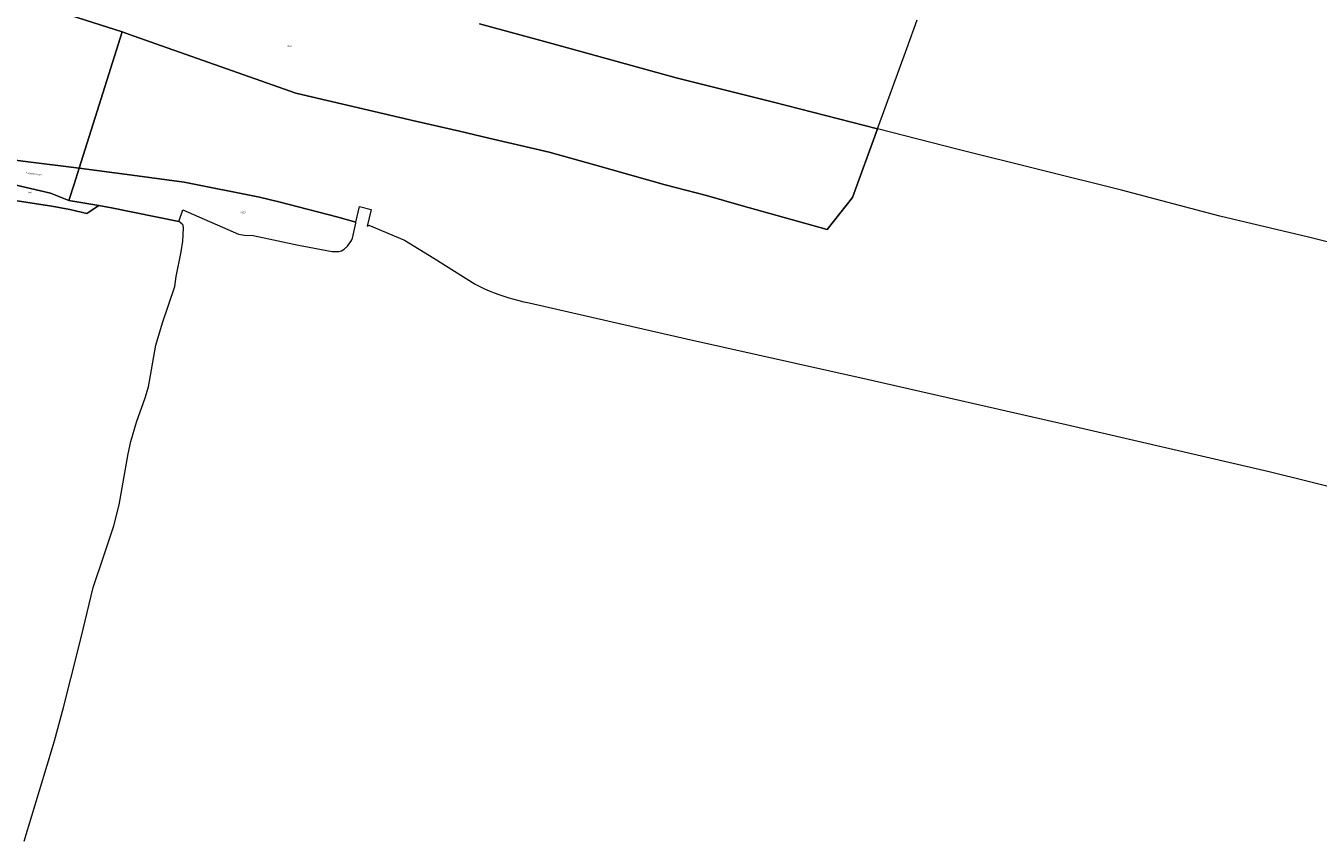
# Model space of a CAD drawing. Header units: metres. Extents: x 125062 to 132125, y 450617 to 454542.
# Tile 28 of 34: x 130630 to 131378, y 453423 to 453894. Entities that reach past the tile are written whole.
import ezdxf
from ezdxf.enums import TextEntityAlignment as Align

# ---------------------------------------------------------------- set-up
doc = ezdxf.new("R2010")
doc.units = ezdxf.units.M
doc.layers.get('Defpoints').update_dxf_attribs({"color": 151})
for name, color, linetype, lineweight in [('B-XX-KG-GRENS_PERCEEL-GV', 150, 'Continuous', 18), ('B-XX-KG-GRENS_PERCEEL-S', 150, 'Continuous', 25), ('B-XX-OG-BEBOUWING_STRAATNAAM-T18', 7, 'Continuous', 18)]:
    doc.layers.add(name, color=color, linetype=linetype, lineweight=lineweight)
doc.styles.add('NLCS-ISO', font='NLCS-ISO.ttf', dxfattribs={"height": 1.8})
doc.styles.add('NLCS-ISO-M-T18', font='NLCS-ISO.ttf', dxfattribs={"height": 1.8})

# ---------------------------------------------------------------- blocks, each defined once
blk = doc.blocks.new('SKG-PERCEELNUMMER-SO')
at = {"layer": 'Defpoints'}
blk.add_point((0, 0), dxfattribs=at)
at = {"style": 'NLCS-ISO', "oblique": 10, "flags": 1}
blk.add_attdef('GEMEENTECODE', text='', height=1.8, dxfattribs=at).set_placement((-0.5, 2.6), align=Align.MIDDLE_RIGHT)
at = {"style": 'NLCS-ISO', "oblique": 10}
blk.add_attdef('PERCEELNUMMER', text='', height=1.8, dxfattribs=at).set_placement((0, 0), align=Align.MIDDLE_CENTER)
at = {"style": 'NLCS-ISO', "oblique": 10, "flags": 1}
blk.add_attdef('SECTIE', text='', height=1.8, dxfattribs=at).set_placement((0.5, 2.5), align=Align.MIDDLE_LEFT)

msp = doc.modelspace()

# ---------------------------------------------------------------- linework, layer by layer
at = {"layer": 'B-XX-KG-GRENS_PERCEEL-GV'}
for points in [[(130538.539, 453829.382), (130548.021, 453827.376), (130562.447, 453824.273), (130628.593, 453815.555), (130661.162, 453811.38), (130671.5, 453844.302), (130686.055, 453890.151), (130618.204, 453911.893), (130598.412, 453923.24), (130582.204, 453932.338), (130557.757, 453946.056), (130541.819, 453921.99), (130511.852, 453876.173), (130503.971, 453863.991), (130483.376, 453832.317), (130488.785, 453829.687), (130513.9, 453824.1), (130532.74, 453820.681)], [(130562.447, 453824.273), (130548.021, 453827.376), (130538.539, 453829.382), (130532.74, 453820.681), (130531.551, 453818.897), (130539.043, 453817.503), (130544.396, 453816.42), (130554.807, 453814.971), (130572.357, 453813.03), (130585.562, 453810.622), (130600.249, 453805.236), (130608.22, 453804.029), (130623.866, 453801.735), (130644.564, 453797.051), (130655.266, 453792.804), (130658.261, 453802.14), (130661.162, 453811.38), (130628.593, 453815.555)], [(130672.585, 453789.928), (130655.266, 453792.804), (130644.564, 453797.051), (130623.866, 453801.735), (130608.22, 453804.029), (130607.193, 453796.534), (130610.523, 453795.396), (130616.471, 453793.956), (130645.322, 453789.433), (130655.731, 453787.566), (130665.604, 453785.225)], [(130765.431, 453794.781), (130721.86, 453803.413), (130691.754, 453807.459), (130661.162, 453811.38), (130658.261, 453802.14), (130655.266, 453792.804), (130672.585, 453789.928), (130677.752, 453789.008), (130679.952, 453788.527), (130718.734, 453780.651), (130721.068, 453787.311), (130753.351, 453773.26), (130756.861, 453772.777), (130761.74, 453772.588), (130788.03, 453766.88), (130807.481, 453763.388), (130811.289, 453763.321), (130812.897, 453763.674), (130814.327, 453764.624), (130816.235, 453766.405), (130818.323, 453769.019), (130818.758, 453770.008), (130819.16, 453770.921), (130821.071, 453779.581), (130821.142, 453779.902), (130821.23, 453780.287), (130810.107, 453783.327), (130798.966, 453786.296), (130787.805, 453789.195), (130776.627, 453792.023)]]:
    msp.add_lwpolyline(points, close=True, dxfattribs=at)
for points in [[(130618.204, 453911.893), (130686.055, 453890.151), (130692.299, 453887.996), (130786.547, 453854.774), (130855.719, 453838.622), (130881.056, 453832.798), (130898.126, 453828.835), (130932.92, 453820.729), (130959.147, 453813.414), (131000.004, 453801.904), (131023.845, 453795.587), (131044.053, 453789.943), (131093.622, 453776.046), (131108.363, 453794.419), (131122.758, 453834.195), (131062.67, 453849.64), (131006.47, 453863.69), (130934.44, 453883.42), (130892.68, 453894.9)], [(130892.68, 453894.9), (130934.44, 453883.42), (131006.47, 453863.69), (131062.67, 453849.64), (131122.758, 453834.195), (131139.777, 453880.68), (131145.768, 453897.192)], [(131547.03, 453727.61), (131371.96, 453771.51), (131320.8, 453783.77), (131264, 453798.65), (131169.5, 453822.18), (131122.758, 453834.195), (131108.363, 453794.419), (131093.622, 453776.046), (131044.053, 453789.943), (131023.845, 453795.587), (131000.004, 453801.904), (130959.147, 453813.414), (130932.92, 453820.729), (130898.126, 453828.835), (130881.056, 453832.798), (130855.719, 453838.622), (130786.547, 453854.774), (130692.299, 453887.996), (130686.055, 453890.151), (130671.5, 453844.302), (130661.162, 453811.38), (130691.754, 453807.459), (130721.86, 453803.413), (130765.431, 453794.781), (130776.627, 453792.023), (130787.805, 453789.195), (130798.966, 453786.296), (130810.107, 453783.327), (130821.23, 453780.287), (130823.287, 453789.295), (130830.104, 453787.52), (130827.656, 453778.012), (130828.605, 453778.568), (130849.343, 453769.808), (130866.197, 453759.456), (130890.081, 453744.368), (130892.79, 453743.049), (130895.531, 453741.797), (130898.301, 453740.613), (130901.1, 453739.498), (130903.926, 453738.452), (130906.777, 453737.476), (130909.651, 453736.571), (130912.546, 453735.738), (130915.462, 453734.976), (130918.395, 453734.286), (130921.344, 453733.669), (131012.407, 453712.89), (131116.857, 453689.466), (131231.987, 453663.428), (131349.331, 453636.114), (131394.386, 453625.037)], [(130629.435, 453422.625), (130642.748, 453466.501), (130646.844, 453480.514), (130652.112, 453499.875), (130656.417, 453516.633), (130662.357, 453540.305), (130669.32, 453569.15), (130675.368, 453587.466), (130681.177, 453604.889), (130684.355, 453616.843), (130689.415, 453646.348), (130690.977, 453653.545), (130694.333, 453664.665), (130699.42, 453678.698), (130701.219, 453685.061), (130705.434, 453709.093), (130709.389, 453722.176), (130716.394, 453743.108), (130717.24, 453748.938), (130720.185, 453763.153), (130721.031, 453769.281), (130721.463, 453776.778), (130721.348, 453778.444), (130720.635, 453779.16), (130719.625, 453780.054), (130718.734, 453780.651), (130679.952, 453788.527), (130677.752, 453789.008), (130672.585, 453789.928), (130665.604, 453785.225), (130655.731, 453787.566), (130645.322, 453789.433), (130616.471, 453793.956)]]:
    msp.add_lwpolyline(points, dxfattribs=at)

# ---------------------------------------------------------------- block references
at = {"layer": 'B-XX-KG-GRENS_PERCEEL-S', "xscale": 0.5, "yscale": 0.5, "zscale": 0.5}
for p, values in [((130782.399, 453881.881), {'PERCEELNUMMER': '3320'}), ((130632.628, 453797.436), {'PERCEELNUMMER': '946'}), ((130755.81, 453785.847), {'PERCEELNUMMER': '4033'})]:
    msp.add_blockref('SKG-PERCEELNUMMER-SO', p, dxfattribs=at).add_auto_attribs(values)

# ---------------------------------------------------------------- texts
at = {"layer": 'B-XX-OG-BEBOUWING_STRAATNAAM-T18', "style": 'NLCS-ISO-M-T18'}
msp.add_text('Heijcopperkade', height=0.9, rotation=352.998, dxfattribs=at).set_placement((130635.073, 453808.178), align=Align.MIDDLE_CENTER)

doc.saveas('drawing.dxf')
